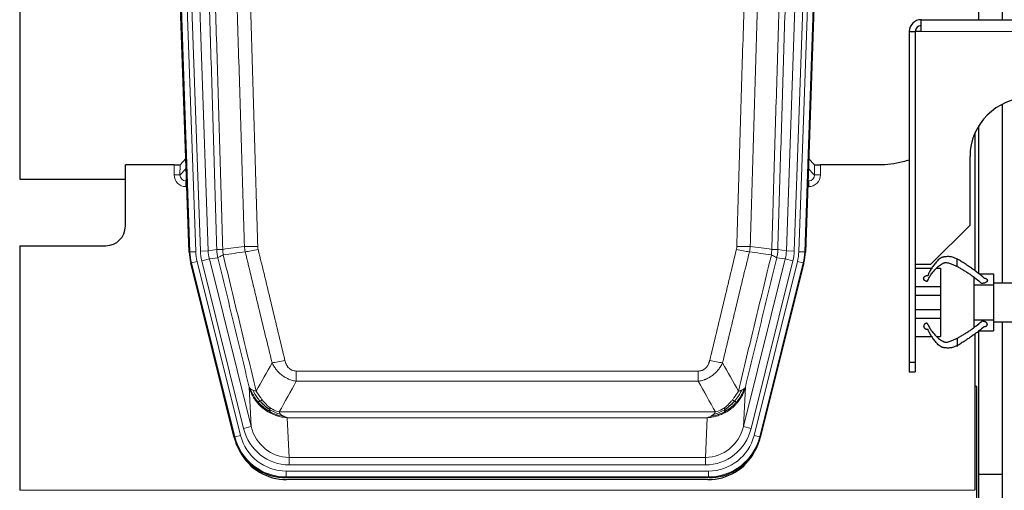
# Model space of a CAD drawing. Header units: inches. Extents: x 0 to 20790, y -12 to 14700.
# Tile 32 of 133: x 6184 to 6687, y 3637 to 3877. Entities that reach past the tile are written whole.
import ezdxf

# ---------------------------------------------------------------- set-up
doc = ezdxf.new("R2010")
doc.units = ezdxf.units.IN
doc.layers.add('1', color=7, linetype='Continuous', true_color=0xffffff)

msp = doc.modelspace()

# ---------------------------------------------------------------- linework, layer by layer
at = {"layer": '1', "color": 2, "linetype": 'Continuous', "lineweight": 25}
for p, q in [((6183.583, 4219.496), (6183.583, 3795.986)), ((6270.179, 3758.721), (6257.061, 4134.366)), ((6598.105, 4134.366), (6584.987, 3758.721)), ((6673.625, 3877.479), (6673.625, 4044.986)), ((6685.625, 3877.479), (6685.625, 4044.986)), ((6644.083, 3871.486), (6644.083, 3877.486)), ((6644.083, 3877.486), (6844.083, 3877.486)), ((6638.083, 3871.486), (6638.083, 3702.486)), ((6644.083, 3871.486), (6641.085, 3871.486)), ((6641.085, 3871.486), (6641.085, 3752.486)), ((6685.625, 3742.986), (6685.625, 3834.298)), ((6673.625, 3747.529), (6673.625, 3823.361)), ((6671.48, 3819.236), (6671.583, 3819.236)), ((6671.583, 3819.244), (6671.583, 3819.478)), ((6671.583, 3819.236), (6671.583, 3749.11)), ((6262.486, 3803.221), (6237.583, 3803.221)), ((6237.583, 3771.986), (6237.583, 3803.221)), ((6268.512, 3806.458), (6265.485, 3803.323)), ((6589.682, 3803.323), (6586.654, 3806.458)), ((6622.583, 3803.221), (6592.68, 3803.221)), ((6669.083, 3772.486), (6669.083, 3807.486)), ((6183.583, 3795.986), (6237.583, 3795.986)), ((6649.083, 3752.486), (6669.083, 3772.486)), ((6183.583, 3761.986), (6227.583, 3761.986)), ((6183.583, 3761.986), (6183.583, 3636.956)), ((6293.218, 3663.881), (6270.964, 3753.139)), ((6584.203, 3753.139), (6561.949, 3663.881)), ((6641.085, 3752.486), (6649.083, 3752.486)), ((6641.133, 3750.526), (6649.933, 3750.526)), ((6652.011, 3750.526), (6654.083, 3750.526)), ((6654.083, 3750.526), (6654.083, 3741.091)), ((6662.583, 3751.341), (6662.583, 3751.342)), ((6673.604, 3747.526), (6681.083, 3747.526)), ((6681.083, 3747.526), (6681.083, 3742.986)), ((6671.083, 3745.771), (6671.083, 3742.026)), ((6681.083, 3742.986), (6695.583, 3742.986)), ((6681.083, 3742.986), (6681.083, 3742.026)), ((6641.133, 3741.091), (6654.083, 3741.091)), ((6654.083, 3741.091), (6654.083, 3736.677)), ((6671.083, 3742.026), (6681.083, 3742.026)), ((6671.083, 3742.026), (6671.083, 3724.026)), ((6681.083, 3742.026), (6681.083, 3724.026)), ((6641.133, 3736.677), (6654.083, 3736.677)), ((6654.083, 3736.677), (6654.083, 3729.375)), ((6641.133, 3729.375), (6654.083, 3729.375)), ((6654.083, 3729.375), (6654.083, 3724.961)), ((6641.133, 3724.961), (6654.083, 3724.961)), ((6654.083, 3724.961), (6654.083, 3715.526)), ((6671.083, 3724.026), (6681.083, 3724.026)), ((6671.083, 3724.026), (6671.083, 3720.28)), ((6681.083, 3724.026), (6681.083, 3722.986)), ((6681.083, 3722.986), (6695.583, 3722.986)), ((6681.083, 3722.986), (6681.083, 3718.526)), ((6685.625, 3644.986), (6685.625, 3722.986)), ((6673.604, 3718.526), (6681.083, 3718.526)), ((6673.625, 3644.986), (6673.625, 3718.529)), ((6641.133, 3715.526), (6649.933, 3715.526)), ((6652.028, 3715.526), (6654.083, 3715.526)), ((6671.583, 3716.94), (6671.583, 3636.956)), ((6638.083, 3702.486), (6638.083, 3697.486)), ((6638.083, 3702.486), (6641.133, 3702.486)), ((6641.133, 3702.486), (6641.133, 3697.486)), ((6638.083, 3697.486), (6641.133, 3697.486)), ((6672.583, 3689.986), (6671.543, 3689.986)), ((6672.583, 3369.986), (6672.583, 3689.986)), ((6535.787, 3643.441), (6319.38, 3643.441)), ((6535.195, 3642.399), (6319.972, 3642.399)), ((6685.625, 3644.986), (6673.625, 3644.986)), ((6673.625, 3401.956), (6673.625, 3644.986)), ((6685.625, 3401.956), (6685.625, 3644.986))]:
    msp.add_line(p, q, dxfattribs=at)
at = {"layer": '1', "color": 110, "linetype": 'Continuous', "lineweight": 13}
for p, q in [((6270.553, 3758.773), (6257.442, 4134.216)), ((6260.436, 4134.321), (6273.547, 3758.878)), ((6262.828, 4133.379), (6275.894, 3759.208)), ((6266.82, 4133.518), (6279.886, 3759.347)), ((6575.281, 3759.347), (6588.347, 4133.518)), ((6592.339, 4133.379), (6579.273, 3759.208)), ((6581.62, 3758.878), (6594.731, 4134.321)), ((6597.725, 4134.216), (6584.614, 3758.773)), ((6844.083, 3871.486), (6644.083, 3871.486)), ((6262.476, 3798.174), (6262.486, 3803.221)), ((6265.485, 3803.323), (6265.474, 3798.092)), ((6589.693, 3798.092), (6589.682, 3803.323)), ((6592.68, 3803.221), (6592.691, 3798.174)), ((6265.474, 3798.092), (6268.688, 3801.42)), ((6586.479, 3801.42), (6589.693, 3798.092)), ((6268.894, 3795.527), (6268.467, 3795.084)), ((6268.467, 3795.084), (6268.909, 3795.084)), ((6268.467, 3795.084), (6268.467, 3792.165)), ((6586.257, 3795.084), (6586.7, 3795.084)), ((6586.7, 3795.084), (6586.273, 3795.527)), ((6586.7, 3795.084), (6586.7, 3792.165)), ((6268.467, 3792.165), (6269.011, 3792.165)), ((6586.7, 3792.165), (6586.155, 3792.165)), ((6270.179, 3758.721), (6270.553, 3758.773)), ((6273.547, 3758.878), (6270.553, 3758.773)), ((6275.894, 3759.208), (6279.886, 3759.347)), ((6279.886, 3759.347), (6284.263, 3759.962)), ((6570.904, 3759.962), (6575.281, 3759.347)), ((6575.281, 3759.347), (6579.273, 3759.208)), ((6584.614, 3758.773), (6581.62, 3758.878)), ((6584.614, 3758.773), (6584.987, 3758.721)), ((6271.337, 3753.191), (6270.964, 3753.139)), ((6274.244, 3753.916), (6271.337, 3753.191)), ((6293.511, 3664.256), (6271.337, 3753.191)), ((6274.244, 3753.916), (6296.418, 3664.981)), ((6276.591, 3754.246), (6280.467, 3755.212)), ((6297.943, 3668.608), (6276.591, 3754.246)), ((6284.819, 3755.824), (6280.467, 3755.212)), ((6280.467, 3755.212), (6301.819, 3669.574)), ((6553.348, 3669.574), (6574.699, 3755.212)), ((6557.223, 3668.608), (6578.575, 3754.246)), ((6558.749, 3664.981), (6580.923, 3753.916)), ((6583.829, 3753.191), (6561.656, 3664.256)), ((6574.699, 3755.212), (6570.348, 3755.824)), ((6574.699, 3755.212), (6578.575, 3754.246)), ((6583.829, 3753.191), (6580.923, 3753.916)), ((6584.203, 3753.139), (6583.829, 3753.191)), ((6324.912, 3697.929), (6530.255, 3697.929)), ((6324.912, 3692.688), (6324.912, 3697.929)), ((6530.255, 3692.688), (6530.255, 3697.929)), ((6530.255, 3692.688), (6324.912, 3692.688)), ((6301.819, 3669.574), (6300.861, 3689.63)), ((6554.305, 3689.63), (6553.348, 3669.574)), ((6316.181, 3677.069), (6538.986, 3677.069)), ((6320.293, 3674.039), (6321.262, 3653.76)), ((6534.873, 3674.039), (6320.293, 3674.039)), ((6533.905, 3653.76), (6534.873, 3674.039)), ((6297.943, 3668.608), (6301.819, 3669.574)), ((6557.223, 3668.608), (6553.348, 3669.574)), ((6293.218, 3663.881), (6293.511, 3664.256)), ((6296.418, 3664.981), (6293.511, 3664.256)), ((6561.656, 3664.256), (6558.749, 3664.981)), ((6561.656, 3664.256), (6561.949, 3663.881)), ((6321.262, 3649.896), (6321.262, 3653.76)), ((6321.262, 3653.76), (6533.905, 3653.76)), ((6533.905, 3649.896), (6533.905, 3653.76)), ((6533.905, 3649.896), (6321.262, 3649.896)), ((6319.673, 3643.816), (6319.38, 3643.441)), ((6319.673, 3643.816), (6319.673, 3646.812)), ((6319.673, 3646.812), (6535.493, 3646.812)), ((6535.493, 3643.816), (6319.673, 3643.816)), ((6535.493, 3643.816), (6535.493, 3646.812)), ((6535.787, 3643.441), (6535.493, 3643.816)), ((6183.583, 3636.956), (6671.583, 3636.956))]:
    msp.add_line(p, q, dxfattribs=at)
at = {"layer": '1', "color": 2, "linetype": 'Continuous', "lineweight": 25}
for centre, radius, start, end in [((6644.083, 3871.486), 6, 90, 180), ((6644.133, 3871.486), 3, 90, 180), ((6699.083, 3807.486), 30, 90, 180), ((6227.583, 3771.986), 10, 270, 0)]:
    msp.add_arc(centre, radius, start, end, dxfattribs=at)
for centre, major_axis, ratio, start_param, end_param in [((6262.486, 3803.326), (-3, 0), 0.0349646, 1.5706703, 3.1078402), ((6592.68, 3803.326), (3, 0), 0.0349646, 3.1753451, 4.712515), ((6297.199, 3759.672, 0), (26.774, 3.763), 0.9986144, 3.0370169, 3.2461684), ((6557.967, 3759.672, 0), (-26.774, 3.763), 0.9986144, 3.0370169, 3.2461684), ((6319.438, 3670.478, 0), (16.66, 21.323), 0.9977958, 2.4794378, 2.7643876), ((6535.729, 3670.478, 0), (-16.66, 21.323), 0.9977958, 3.5187977, 3.8037475), ((6319.997, 3669.415), (16.639, 21.297), 0.9990195, 2.7203481, 3.8043419), ((6319.438, 3670.478, 0), (16.66, 21.323), 0.9977958, 2.7643876, 3.8037475), ((6535.169, 3669.415), (-16.639, 21.297), 0.9990195, 2.4788434, 3.5628372), ((6535.729, 3670.478, 0), (-16.66, 21.323), 0.9977958, 2.4794378, 3.5187977)]:
    msp.add_ellipse(centre, major_axis=major_axis, ratio=ratio, start_param=start_param, end_param=end_param, dxfattribs=at)
at = {"layer": '1', "color": 110, "linetype": 'Continuous', "lineweight": 13}
for centre, major_axis, ratio, start_param, end_param in [((6268.479, 3798.174), (-3.237, -5.067), 0.9977321, 5.2798208, 6.8506171), ((6262.476, 3798.095), (-3, 0.006), 0.0261769, 3.175273, 4.7124429), ((6268.479, 3798.095), (-1.726, -2.474), 0.9943829, 5.3201387, 6.890935), ((6586.687, 3798.174), (3.237, -5.067), 0.9977321, 5.7157535, 7.2865499), ((6586.687, 3798.095), (1.726, -2.474), 0.9943829, 5.6754356, 7.2462319), ((6592.691, 3798.095), (-3, -0.006), 0.0261769, 4.7123351, 6.249505), ((6297.565, 3759.723), (-26.766, -3.762), 0.9989218, 6.1786096, 6.387761), ((6297.565, 3759.723, 0), (23.799, 3.345), 0.9986144, 3.0370169, 3.2461684), ((6299.912, 3760.053, 0), (-23.799, -3.345), 0.9986144, 6.1786096, 6.387761), ((6299.912, 3760.053), (-19.844, -2.789), 0.9980617, 6.1786096, 6.387761), ((6305.216, 3762.667), (-9.996, -0.288), 0.1133347, 0.8101184, 1.5675278), ((6305.404, 3761.261), (-9.719, -2.353), 0.1107863, 0.7983441, 1.5439815), ((6549.763, 3761.261), (-9.719, 2.353), 0.1107863, 1.5976112, 2.3432486), ((6549.95, 3762.667), (-9.996, 0.288), 0.1133347, 1.5740649, 2.3314742), ((6555.255, 3760.053), (19.844, -2.789), 0.9980617, 6.1786096, 6.387761), ((6555.255, 3760.053, 0), (23.799, -3.345), 0.9986144, 6.1786096, 6.387761), ((6557.602, 3759.723, 0), (-23.799, 3.345), 0.9986144, 3.0370169, 3.2461684), ((6557.602, 3759.723), (26.766, -3.762), 0.9989218, 6.1786096, 6.387761), ((6319.065, 3704.686), (-9.722, -2.342), 0.1329353, 0.7958322, 1.5387903), ((6536.102, 3704.686), (9.722, -2.342), 0.1329353, 4.744395, 5.4873531), ((6321.182, 3674.743, 0), (1.185, -24.82), 0.9658521, 4.9157844, 6.2370968), ((6321.182, 3674.743), (1.001, -20.961), 0.9530564, 4.9157844, 6.2370968), ((6533.984, 3674.743), (-1.001, -20.961), 0.9530564, 0.0460885, 1.3674009), ((6533.984, 3674.743, 0), (-1.185, -24.82), 0.9658521, 0.0460885, 1.3674009), ((6319.725, 3670.845), (-16.651, -21.313), 0.9982842, 5.6210305, 6.9453401), ((6319.725, 3670.845, 0), (14.809, 18.954), 0.9977958, 2.4794378, 3.8037475), ((6535.442, 3670.845, 0), (-14.809, 18.954), 0.9977958, 2.4794378, 3.8037475), ((6535.442, 3670.845), (16.651, -21.313), 0.9982842, 5.6210305, 6.9453401)]:
    msp.add_ellipse(centre, major_axis=major_axis, ratio=ratio, start_param=start_param, end_param=end_param, dxfattribs=at)
for points, knots in [([(6284.263, 3759.962), (6283.818, 3775.372), (6282.912, 3806.218), (6281.505, 3852.559), (6280.535, 3883.503), (6279.98, 3900.922), (6279.919, 3902.858), (6279.795, 3906.73), (6279.609, 3912.537), (6279.172, 3926.091), (6278.794, 3937.712), (6278.476, 3947.398), (6278.412, 3949.336), (6278.284, 3953.211), (6278.092, 3959.023), (6277.642, 3972.585), (6277.252, 3984.209), (6276.466, 4007.458), (6275.402, 4038.456), (6273.762, 4084.954), (6272.637, 4115.952), (6272.067, 4131.451)], [0, 0, 0, 0, 0.125, 0.25, 0.375, 0.375, 0.390625, 0.390625, 0.40625, 0.4375, 0.5, 0.5, 0.515625, 0.515625, 0.53125, 0.5625, 0.625, 0.625, 0.75, 0.875, 1, 1, 1, 1]), ([(6275.123, 4132.927), (6275.694, 4117.372), (6276.822, 4086.262), (6278.467, 4039.597), (6279.533, 4008.487), (6280.322, 3985.154), (6280.713, 3973.488), (6281.165, 3959.877), (6281.357, 3954.044), (6281.485, 3950.155), (6281.549, 3948.211), (6281.868, 3938.489), (6282.247, 3926.826), (6282.685, 3913.223), (6282.872, 3907.395), (6282.996, 3903.509), (6283.058, 3901.566), (6283.614, 3884.083), (6284.587, 3853.027), (6285.998, 3806.517), (6286.906, 3775.559), (6287.352, 3760.093)], [0, 0, 0, 0, 0.125, 0.25, 0.375, 0.375, 0.4375, 0.46875, 0.484375, 0.484375, 0.5, 0.5, 0.5625, 0.59375, 0.609375, 0.609375, 0.625, 0.625, 0.75, 0.875, 1, 1, 1, 1]), ([(6567.815, 3760.093), (6567.87, 3762.026), (6567.926, 3763.96), (6568.038, 3767.827), (6568.207, 3773.629), (6568.602, 3787.169), (6568.946, 3798.782), (6569.639, 3822.015), (6570.579, 3853.014), (6572.038, 3899.579), (6573.042, 3930.665), (6573.616, 3948.163), (6573.68, 3950.107), (6573.808, 3953.996), (6574, 3959.83), (6574.452, 3973.443), (6574.843, 3985.114), (6575.172, 3994.84), (6575.238, 3996.786), (6575.37, 4000.676), (6575.568, 4006.512), (6576.033, 4020.129), (6576.436, 4031.8), (6577.248, 4055.141), (6578.345, 4086.259), (6579.472, 4117.372), (6580.044, 4132.927)], [0, 0, 0, 0, 0.015625, 0.015625, 0.03125, 0.0625, 0.125, 0.125, 0.25, 0.375, 0.5, 0.5, 0.515625, 0.515625, 0.53125, 0.5625, 0.625, 0.625, 0.640625, 0.640625, 0.65625, 0.6875, 0.75, 0.75, 0.875, 1, 1, 1, 1]), ([(6583.099, 4131.451), (6582.529, 4115.952), (6581.405, 4084.95), (6580.311, 4053.944), (6579.501, 4030.686), (6579.1, 4019.057), (6578.636, 4005.489), (6578.438, 3999.674), (6578.307, 3995.797), (6578.241, 3993.859), (6577.913, 3984.167), (6577.523, 3972.538), (6577.073, 3958.974), (6576.881, 3953.162), (6576.753, 3949.287), (6576.689, 3947.349), (6576.117, 3929.914), (6575.115, 3898.941), (6573.661, 3852.545), (6572.255, 3806.216), (6571.349, 3775.373), (6570.904, 3759.962)], [0, 0, 0, 0, 0.125, 0.25, 0.25, 0.3125, 0.34375, 0.359375, 0.359375, 0.375, 0.375, 0.4375, 0.46875, 0.484375, 0.484375, 0.5, 0.5, 0.625, 0.75, 0.875, 1, 1, 1, 1]), ([(6298.349, 3761.647), (6297.91, 3776.866), (6297.019, 3807.328), (6296.097, 3837.838), (6295.394, 3860.738), (6295.158, 3868.374), (6294.681, 3883.653), (6294.441, 3891.295), (6293.715, 3914.231), (6293.223, 3929.528), (6292.599, 3948.658), (6292.473, 3952.484), (6292.222, 3960.136), (6291.843, 3971.614), (6291.46, 3983.092), (6290.688, 4006.048), (6289.645, 4036.657), (6288.035, 4082.572), (6286.933, 4113.182), (6286.375, 4128.488)], [0, 0, 0, 0, 0.125, 0.25, 0.25, 0.3125, 0.3125, 0.375, 0.375, 0.5, 0.5, 0.53125, 0.53125, 0.5625, 0.625, 0.625, 0.75, 0.875, 1, 1, 1, 1]), ([(6293.258, 4128.831), (6293.815, 4113.506), (6294.916, 4082.858), (6296.524, 4036.886), (6297.566, 4006.239), (6298.337, 3983.254), (6298.719, 3971.761), (6299.097, 3960.269), (6299.349, 3952.608), (6299.474, 3948.777), (6300.097, 3929.623), (6300.589, 3914.307), (6301.314, 3891.343), (6301.554, 3883.691), (6302.03, 3868.393), (6302.266, 3860.747), (6302.968, 3837.819), (6303.888, 3807.271), (6304.779, 3776.771), (6305.216, 3761.533)], [0, 0, 0, 0, 0.125, 0.25, 0.375, 0.375, 0.4375, 0.46875, 0.46875, 0.5, 0.5, 0.625, 0.625, 0.6875, 0.6875, 0.75, 0.75, 0.875, 1, 1, 1, 1]), ([(6549.95, 3761.533), (6550.388, 3776.771), (6551.278, 3807.271), (6552.199, 3837.819), (6552.901, 3860.747), (6553.137, 3868.393), (6553.613, 3883.691), (6553.853, 3891.343), (6554.578, 3914.307), (6555.069, 3929.623), (6555.693, 3948.777), (6555.818, 3952.608), (6556.069, 3960.269), (6556.448, 3971.761), (6556.83, 3983.254), (6557.601, 4006.239), (6558.643, 4036.886), (6560.251, 4082.858), (6561.351, 4113.506), (6561.909, 4128.831)], [0, 0, 0, 0, 0.125, 0.25, 0.25, 0.3125, 0.3125, 0.375, 0.375, 0.5, 0.5, 0.53125, 0.53125, 0.5625, 0.625, 0.625, 0.75, 0.875, 1, 1, 1, 1]), ([(6568.792, 4128.488), (6568.234, 4113.182), (6567.132, 4082.572), (6565.522, 4036.657), (6564.478, 4006.048), (6563.707, 3983.092), (6563.324, 3971.614), (6562.945, 3960.136), (6562.693, 3952.484), (6562.568, 3948.658), (6561.943, 3929.528), (6561.452, 3914.231), (6560.725, 3891.295), (6560.485, 3883.653), (6560.009, 3868.374), (6559.772, 3860.738), (6559.069, 3837.838), (6558.148, 3807.328), (6557.256, 3776.866), (6556.818, 3761.647)], [0, 0, 0, 0, 0.125, 0.25, 0.375, 0.375, 0.4375, 0.46875, 0.46875, 0.5, 0.5, 0.625, 0.625, 0.6875, 0.6875, 0.75, 0.75, 0.875, 1, 1, 1, 1]), ([(6284.263, 3759.962), (6284.288, 3759.96), (6284.338, 3759.957), (6284.527, 3759.955), (6284.796, 3759.956), (6285.272, 3759.963), (6286.055, 3759.992), (6286.92, 3760.059), (6287.352, 3760.093)], [0, 0, 0, 0, 0.1250992, 0.25018, 0.3752424, 0.5002868, 0.7501372, 1, 1, 1, 1]), ([(6284.819, 3755.824), (6284.75, 3756.129), (6284.596, 3756.806), (6284.402, 3758.007), (6284.296, 3759.086), (6284.269, 3759.783), (6284.263, 3759.962)], [0, 0, 0, 0, 0.2247758, 0.4999124, 0.8717677, 1, 1, 1, 1]), ([(6287.564, 3757.258), (6287.489, 3757.724), (6287.446, 3758.194), (6287.388, 3759.139), (6287.373, 3759.615), (6287.352, 3760.093)], [0, 0, 0, 0, 0.5, 0.5, 1, 1, 1, 1]), ([(6312.485, 3702.125), (6311.35, 3706.846), (6310.213, 3711.568), (6307.938, 3721.016), (6306.799, 3725.742), (6303.38, 3739.923), (6301.096, 3749.382), (6298.807, 3758.848)], [0, 0, 0, 0, 0.25, 0.25, 0.5, 0.5, 1, 1, 1, 1]), ([(6305.404, 3760.122), (6305.348, 3760.354), (6305.304, 3760.587), (6305.242, 3761.058), (6305.223, 3761.294), (6305.216, 3761.533)], [0, 0, 0, 0, 0.5, 0.5, 1, 1, 1, 1]), ([(6305.404, 3760.122), (6307.689, 3750.643), (6309.97, 3741.17), (6313.386, 3726.97), (6314.523, 3722.237), (6316.796, 3712.776), (6317.931, 3708.047), (6319.065, 3703.32)], [0, 0, 0, 0, 0.5, 0.5, 0.75, 0.75, 1, 1, 1, 1]), ([(6536.102, 3703.32), (6537.236, 3708.047), (6538.371, 3712.776), (6540.643, 3722.237), (6541.781, 3726.97), (6545.196, 3741.17), (6547.477, 3750.643), (6549.763, 3760.122)], [0, 0, 0, 0, 0.25, 0.25, 0.5, 0.5, 1, 1, 1, 1]), ([(6556.359, 3758.848), (6554.071, 3749.382), (6551.787, 3739.923), (6548.367, 3725.742), (6547.229, 3721.016), (6544.953, 3711.568), (6543.817, 3706.846), (6542.682, 3702.125)], [0, 0, 0, 0, 0.5, 0.5, 0.75, 0.75, 1, 1, 1, 1]), ([(6549.95, 3761.533), (6549.943, 3761.294), (6549.924, 3761.058), (6549.862, 3760.587), (6549.819, 3760.354), (6549.763, 3760.122)], [0, 0, 0, 0, 0.5, 0.5, 1, 1, 1, 1]), ([(6567.815, 3760.093), (6567.794, 3759.615), (6567.778, 3759.139), (6567.72, 3758.194), (6567.678, 3757.724), (6567.603, 3757.258)], [0, 0, 0, 0, 0.5, 0.5, 1, 1, 1, 1]), ([(6567.815, 3760.093), (6568.004, 3760.077), (6568.406, 3760.045), (6568.971, 3760.009), (6569.525, 3759.979), (6570.141, 3759.957), (6570.7, 3759.949), (6570.836, 3759.958), (6570.904, 3759.962)], [0, 0, 0, 0, 0.1064395, 0.2252974, 0.3565726, 0.5002636, 0.7501339, 1, 1, 1, 1]), ([(6570.904, 3759.962), (6570.897, 3759.783), (6570.871, 3759.085), (6570.764, 3758.007), (6570.571, 3756.806), (6570.417, 3756.129), (6570.348, 3755.824)], [0, 0, 0, 0, 0.1283244, 0.5000876, 0.7752121, 1, 1, 1, 1]), ([(6284.819, 3755.824), (6284.84, 3755.875), (6284.918, 3755.941), (6285.181, 3756.108), (6285.367, 3756.208), (6285.839, 3756.445), (6286.124, 3756.582), (6286.782, 3756.892), (6287.155, 3757.066), (6287.564, 3757.258)], [0, 0, 0, 0, 0.25, 0.25, 0.5, 0.5, 0.75, 0.75, 1, 1, 1, 1]), ([(6300.861, 3689.63), (6299.531, 3695.137), (6298.198, 3700.647), (6295.531, 3711.672), (6294.195, 3717.186), (6290.184, 3733.735), (6287.505, 3744.776), (6284.819, 3755.824)], [0, 0, 0, 0, 0.25, 0.25, 0.5, 0.5, 1, 1, 1, 1]), ([(6287.564, 3757.258), (6290.386, 3745.634), (6293.202, 3734.018), (6297.415, 3716.606), (6298.818, 3710.805), (6301.621, 3699.207), (6303.02, 3693.41), (6304.418, 3687.616)], [0, 0, 0, 0, 0.5, 0.5, 0.75, 0.75, 1, 1, 1, 1]), ([(6550.749, 3687.616), (6552.147, 3693.41), (6553.546, 3699.207), (6556.348, 3710.805), (6557.751, 3716.606), (6561.965, 3734.018), (6564.78, 3745.634), (6567.603, 3757.258)], [0, 0, 0, 0, 0.25, 0.25, 0.5, 0.5, 1, 1, 1, 1]), ([(6570.348, 3755.824), (6567.662, 3744.776), (6564.982, 3733.735), (6560.971, 3717.186), (6559.636, 3711.672), (6556.968, 3700.647), (6555.636, 3695.137), (6554.305, 3689.63)], [0, 0, 0, 0, 0.5, 0.5, 0.75, 0.75, 1, 1, 1, 1]), ([(6567.603, 3757.258), (6568.011, 3757.066), (6568.384, 3756.892), (6569.042, 3756.582), (6569.328, 3756.445), (6569.799, 3756.208), (6569.985, 3756.108), (6570.249, 3755.941), (6570.326, 3755.875), (6570.348, 3755.824)], [0, 0, 0, 0, 0.25, 0.25, 0.5, 0.5, 0.75, 0.75, 1, 1, 1, 1]), ([(6324.912, 3697.929), (6324.729, 3697.929), (6324.547, 3697.937), (6324.183, 3697.968), (6324.003, 3697.993), (6323.648, 3698.058), (6323.472, 3698.099), (6323.126, 3698.199), (6322.955, 3698.257), (6322.744, 3698.343), (6322.702, 3698.36), (6322.618, 3698.397), (6322.494, 3698.453), (6322.372, 3698.514), (6322.133, 3698.641), (6321.826, 3698.828), (6321.539, 3699.045), (6321.365, 3699.19), (6321.331, 3699.22), (6321.263, 3699.28), (6321.229, 3699.31), (6321.129, 3699.403), (6321.064, 3699.466), (6320.875, 3699.659), (6320.756, 3699.793), (6320.529, 3700.071), (6320.422, 3700.214), (6320.219, 3700.509), (6320.123, 3700.661), (6320.01, 3700.856), (6319.988, 3700.895), (6319.944, 3700.974), (6319.923, 3701.014), (6319.859, 3701.134), (6319.818, 3701.214), (6319.699, 3701.456), (6319.626, 3701.62), (6319.489, 3701.951), (6319.425, 3702.118), (6319.249, 3702.625), (6319.149, 3702.969), (6319.065, 3703.32)], [0, 0, 0, 0, 0.0625, 0.0625, 0.125, 0.125, 0.1875, 0.1875, 0.25, 0.25, 0.265625, 0.265625, 0.28125, 0.3125, 0.3125, 0.375, 0.4375, 0.4375, 0.453125, 0.453125, 0.46875, 0.46875, 0.5, 0.5, 0.5625, 0.5625, 0.625, 0.625, 0.6875, 0.6875, 0.703125, 0.703125, 0.71875, 0.71875, 0.75, 0.75, 0.8125, 0.8125, 0.875, 0.875, 1, 1, 1, 1]), ([(6536.102, 3703.32), (6536.08, 3703.232), (6536.058, 3703.145), (6536.012, 3702.97), (6535.988, 3702.883), (6535.913, 3702.624), (6535.858, 3702.454), (6535.74, 3702.116), (6535.677, 3701.949), (6535.54, 3701.619), (6535.467, 3701.456), (6535.31, 3701.135), (6535.226, 3700.976), (6535.09, 3700.743), (6535.044, 3700.666), (6534.947, 3700.513), (6534.898, 3700.437), (6534.744, 3700.213), (6534.636, 3700.068), (6534.408, 3699.79), (6534.288, 3699.656), (6534.099, 3699.463), (6534.001, 3699.368), (6533.901, 3699.277), (6533.832, 3699.217), (6533.798, 3699.187), (6533.623, 3699.041), (6533.479, 3698.932), (6533.032, 3698.63), (6532.715, 3698.461), (6532.295, 3698.291), (6532.21, 3698.259), (6532.037, 3698.2), (6531.95, 3698.172), (6531.688, 3698.097), (6531.512, 3698.056), (6531.158, 3697.992), (6530.979, 3697.968), (6530.619, 3697.937), (6530.437, 3697.929), (6530.255, 3697.929)], [0, 0, 0, 0, 0.03125, 0.03125, 0.0625, 0.0625, 0.125, 0.125, 0.1875, 0.1875, 0.25, 0.25, 0.3125, 0.3125, 0.34375, 0.34375, 0.375, 0.375, 0.4375, 0.4375, 0.5, 0.5, 0.53125, 0.546875, 0.546875, 0.5625, 0.5625, 0.625, 0.625, 0.75, 0.75, 0.78125, 0.78125, 0.8125, 0.8125, 0.875, 0.875, 0.9375, 0.9375, 1, 1, 1, 1]), ([(6324.912, 3692.688), (6324.577, 3692.736), (6324.244, 3692.795), (6323.581, 3692.934), (6323.253, 3693.014), (6322.277, 3693.285), (6321.639, 3693.506), (6320.936, 3693.803), (6320.859, 3693.837), (6320.703, 3693.906), (6320.626, 3693.941), (6320.394, 3694.048), (6320.241, 3694.122), (6319.787, 3694.35), (6319.192, 3694.673), (6318.619, 3695.035), (6318.198, 3695.32), (6317.989, 3695.466), (6317.784, 3695.618), (6317.648, 3695.72), (6317.58, 3695.772), (6316.974, 3696.241), (6316.466, 3696.69), (6315.747, 3697.406), (6315.514, 3697.652), (6315.176, 3698.032), (6315.065, 3698.161), (6314.847, 3698.422), (6314.739, 3698.554), (6314.212, 3699.221), (6313.824, 3699.775), (6313.109, 3700.922), (6312.782, 3701.514), (6312.485, 3702.125)], [0, 0, 0, 0, 0.0625, 0.0625, 0.125, 0.125, 0.25, 0.25, 0.265625, 0.265625, 0.28125, 0.28125, 0.3125, 0.3125, 0.375, 0.4375, 0.4375, 0.46875, 0.484375, 0.484375, 0.5, 0.5, 0.625, 0.625, 0.6875, 0.6875, 0.71875, 0.71875, 0.75, 0.75, 0.875, 0.875, 1, 1, 1, 1]), ([(6542.682, 3702.125), (6542.384, 3701.514), (6542.058, 3700.922), (6541.345, 3699.778), (6540.958, 3699.226), (6540.33, 3698.43), (6540.058, 3698.105), (6539.773, 3697.789), (6539.658, 3697.663), (6539.599, 3697.6), (6539.424, 3697.414), (6539.305, 3697.292), (6538.703, 3696.692), (6538.194, 3696.242), (6537.522, 3695.721), (6537.385, 3695.619), (6537.178, 3695.469), (6537.109, 3695.419), (6536.969, 3695.321), (6536.899, 3695.273), (6536.547, 3695.035), (6536.26, 3694.854), (6535.384, 3694.34), (6534.779, 3694.036), (6534.075, 3693.738), (6533.997, 3693.706), (6533.839, 3693.642), (6533.76, 3693.611), (6533.522, 3693.519), (6533.363, 3693.461), (6532.883, 3693.294), (6532.56, 3693.193), (6531.585, 3692.923), (6530.925, 3692.785), (6530.255, 3692.688)], [0, 0, 0, 0, 0.125, 0.125, 0.25, 0.25, 0.3125, 0.328125, 0.328125, 0.34375, 0.34375, 0.375, 0.375, 0.5, 0.5, 0.53125, 0.53125, 0.546875, 0.546875, 0.5625, 0.5625, 0.625, 0.625, 0.75, 0.75, 0.765625, 0.765625, 0.78125, 0.78125, 0.8125, 0.8125, 0.875, 0.875, 1, 1, 1, 1]), ([(6304.893, 3681.803), (6304.646, 3682.11), (6304.089, 3682.801), (6303.255, 3684.024), (6302.371, 3685.565), (6301.504, 3687.453), (6301.085, 3688.872), (6300.861, 3689.63)], [0, 0, 0, 0, 0.132495, 0.2987501, 0.4987593, 0.7325133, 1, 1, 1, 1]), ([(6305.383, 3682.033), (6304.948, 3682.543), (6304.538, 3683.073), (6303.009, 3685.255), (6302.113, 3687.034), (6301.5, 3688.847)], [0, 0, 0, 0, 0.25, 0.25, 1, 1, 1, 1]), ([(6306.369, 3682.56), (6305.997, 3682.992), (6305.641, 3683.436), (6304.28, 3685.255), (6303.409, 3686.709), (6302.711, 3688.175)], [0, 0, 0, 0, 0.25, 0.25, 1, 1, 1, 1]), ([(6307.593, 3683.009), (6307.294, 3683.379), (6307.004, 3683.757), (6305.877, 3685.287), (6305.111, 3686.475), (6304.418, 3687.616)], [0, 0, 0, 0, 0.25, 0.25, 1, 1, 1, 1]), ([(6550.749, 3687.616), (6550.056, 3686.475), (6549.289, 3685.287), (6548.163, 3683.757), (6547.872, 3683.379), (6547.573, 3683.009)], [0, 0, 0, 0, 0.75, 0.75, 1, 1, 1, 1]), ([(6552.456, 3688.175), (6551.757, 3686.709), (6550.886, 3685.255), (6549.526, 3683.436), (6549.169, 3682.992), (6548.798, 3682.56)], [0, 0, 0, 0, 0.75, 0.75, 1, 1, 1, 1]), ([(6553.666, 3688.847), (6553.054, 3687.034), (6552.158, 3685.255), (6550.628, 3683.073), (6550.218, 3682.543), (6549.783, 3682.033)], [0, 0, 0, 0, 0.75, 0.75, 1, 1, 1, 1]), ([(6554.305, 3689.63), (6554.184, 3689.196), (6553.95, 3688.357), (6553.509, 3687.174), (6553.039, 3686.103), (6552.549, 3685.142), (6552.057, 3684.286), (6551.575, 3683.532), (6551.114, 3682.874), (6550.685, 3682.306), (6550.404, 3681.963), (6550.274, 3681.803)], [0, 0, 0, 0, 0.1527923, 0.2951653, 0.4271184, 0.5486511, 0.6597631, 0.7604539, 0.8507236, 0.9305721, 1, 1, 1, 1]), ([(6552.456, 3688.175), (6552.333, 3688.124), (6552.205, 3688.074), (6551.872, 3687.951), (6551.662, 3687.881), (6551.22, 3687.744), (6550.989, 3687.679), (6550.749, 3687.616)], [0, 0, 0, 0, 0.25, 0.25, 0.625, 0.625, 1, 1, 1, 1]), ([(6553.666, 3688.847), (6553.627, 3688.816), (6553.587, 3688.786), (6553.419, 3688.667), (6553.28, 3688.581), (6552.977, 3688.413), (6552.812, 3688.331), (6552.577, 3688.226), (6552.517, 3688.2), (6552.456, 3688.175)], [0, 0, 0, 0, 0.125, 0.125, 0.5, 0.5, 0.875, 0.875, 1, 1, 1, 1]), ([(6554.305, 3689.63), (6554.221, 3689.421), (6554.079, 3689.221), (6553.816, 3688.969), (6553.744, 3688.907), (6553.666, 3688.847)], [0, 0, 0, 0, 0.75, 0.75, 1, 1, 1, 1]), ([(6305.383, 3682.033), (6305.414, 3682.05), (6305.446, 3682.068), (6305.581, 3682.143), (6305.694, 3682.206), (6305.943, 3682.342), (6306.079, 3682.414), (6306.271, 3682.512), (6306.32, 3682.536), (6306.369, 3682.56)], [0, 0, 0, 0, 0.125, 0.125, 0.5, 0.5, 0.875, 0.875, 1, 1, 1, 1]), ([(6306.369, 3682.56), (6306.468, 3682.608), (6306.569, 3682.656), (6306.826, 3682.77), (6306.983, 3682.834), (6307.294, 3682.941), (6307.447, 3682.983), (6307.593, 3683.009)], [0, 0, 0, 0, 0.25, 0.25, 0.625, 0.625, 1, 1, 1, 1]), ([(6311.563, 3679.13), (6311.382, 3679.261), (6311.204, 3679.396), (6310.497, 3679.955), (6309.982, 3680.415), (6308.988, 3681.396), (6308.509, 3681.917), (6307.894, 3682.641), (6307.743, 3682.824), (6307.593, 3683.009)], [0, 0, 0, 0, 0.125, 0.125, 0.5, 0.5, 0.875, 0.875, 1, 1, 1, 1]), ([(6547.573, 3683.009), (6547.424, 3682.824), (6547.272, 3682.641), (6546.658, 3681.917), (6546.179, 3681.396), (6545.184, 3680.415), (6544.67, 3679.955), (6543.963, 3679.396), (6543.784, 3679.261), (6543.604, 3679.13)], [0, 0, 0, 0, 0.125, 0.125, 0.5, 0.5, 0.875, 0.875, 1, 1, 1, 1]), ([(6548.798, 3682.56), (6548.699, 3682.608), (6548.598, 3682.656), (6548.341, 3682.77), (6548.183, 3682.834), (6547.873, 3682.941), (6547.719, 3682.983), (6547.573, 3683.009)], [0, 0, 0, 0, 0.25, 0.25, 0.625, 0.625, 1, 1, 1, 1]), ([(6549.783, 3682.033), (6549.753, 3682.05), (6549.72, 3682.068), (6549.586, 3682.143), (6549.473, 3682.206), (6549.223, 3682.342), (6549.087, 3682.414), (6548.896, 3682.512), (6548.847, 3682.536), (6548.798, 3682.56)], [0, 0, 0, 0, 0.125, 0.125, 0.5, 0.5, 0.875, 0.875, 1, 1, 1, 1]), ([(6304.893, 3681.803), (6304.929, 3681.809), (6304.971, 3681.824), (6305.077, 3681.869), (6305.139, 3681.901), (6305.265, 3681.968), (6305.321, 3681.999), (6305.383, 3682.033)], [0, 0, 0, 0, 0.375, 0.375, 0.75, 0.75, 1, 1, 1, 1]), ([(6311.896, 3676.32), (6311.499, 3676.525), (6310.686, 3676.943), (6309.493, 3677.681), (6308.296, 3678.526), (6307.117, 3679.493), (6305.961, 3680.58), (6305.253, 3681.39), (6304.893, 3681.803)], [0, 0, 0, 0, 0.1495041, 0.3058451, 0.4690463, 0.6391276, 0.8161069, 1, 1, 1, 1]), ([(6311.412, 3678.149), (6311.411, 3678.247), (6311.412, 3678.344), (6311.426, 3678.578), (6311.442, 3678.712), (6311.49, 3678.948), (6311.522, 3679.051), (6311.563, 3679.13)], [0, 0, 0, 0, 0.25, 0.25, 0.625, 0.625, 1, 1, 1, 1]), ([(6311.581, 3677.033), (6311.569, 3677.073), (6311.557, 3677.114), (6311.513, 3677.283), (6311.484, 3677.419), (6311.44, 3677.704), (6311.425, 3677.853), (6311.415, 3678.05), (6311.413, 3678.1), (6311.412, 3678.149)], [0, 0, 0, 0, 0.125, 0.125, 0.5, 0.5, 0.875, 0.875, 1, 1, 1, 1]), ([(6317.051, 3675.731), (6315.641, 3676.051), (6314.204, 3676.592), (6312.334, 3677.585), (6311.87, 3677.856), (6311.412, 3678.149)], [0, 0, 0, 0, 0.75, 0.75, 1, 1, 1, 1]), ([(6316.181, 3677.069), (6314.96, 3677.282), (6313.784, 3677.747), (6312.29, 3678.628), (6311.923, 3678.869), (6311.563, 3679.13)], [0, 0, 0, 0, 0.75, 0.75, 1, 1, 1, 1]), ([(6543.754, 3678.149), (6543.297, 3677.856), (6542.833, 3677.585), (6540.962, 3676.592), (6539.526, 3676.051), (6538.115, 3675.731)], [0, 0, 0, 0, 0.25, 0.25, 1, 1, 1, 1]), ([(6543.604, 3679.13), (6543.244, 3678.869), (6542.876, 3678.628), (6541.382, 3677.747), (6540.206, 3677.282), (6538.986, 3677.069)], [0, 0, 0, 0, 0.25, 0.25, 1, 1, 1, 1]), ([(6550.274, 3681.803), (6549.965, 3681.447), (6549.358, 3680.748), (6548.375, 3679.792), (6547.372, 3678.926), (6546.352, 3678.15), (6545.325, 3677.46), (6544.303, 3676.848), (6543.61, 3676.494), (6543.271, 3676.32)], [0, 0, 0, 0, 0.1580483, 0.3110147, 0.4589091, 0.6017421, 0.7395257, 0.8722733, 1, 1, 1, 1]), ([(6543.585, 3677.033), (6543.598, 3677.073), (6543.609, 3677.114), (6543.654, 3677.283), (6543.683, 3677.419), (6543.727, 3677.704), (6543.742, 3677.853), (6543.752, 3678.05), (6543.753, 3678.1), (6543.754, 3678.149)], [0, 0, 0, 0, 0.125, 0.125, 0.5, 0.5, 0.875, 0.875, 1, 1, 1, 1]), ([(6543.754, 3678.149), (6543.756, 3678.247), (6543.754, 3678.344), (6543.741, 3678.578), (6543.725, 3678.712), (6543.677, 3678.948), (6543.644, 3679.051), (6543.604, 3679.13)], [0, 0, 0, 0, 0.25, 0.25, 0.625, 0.625, 1, 1, 1, 1]), ([(6550.274, 3681.803), (6550.202, 3681.816), (6550.103, 3681.86), (6549.901, 3681.968), (6549.845, 3681.999), (6549.783, 3682.033)], [0, 0, 0, 0, 0.75, 0.75, 1, 1, 1, 1]), ([(6311.896, 3676.32), (6311.862, 3676.379), (6311.823, 3676.448), (6311.741, 3676.61), (6311.699, 3676.702), (6311.631, 3676.877), (6311.605, 3676.953), (6311.581, 3677.033)], [0, 0, 0, 0, 0.375, 0.375, 0.75, 0.75, 1, 1, 1, 1]), ([(6318.723, 3674.73), (6316.95, 3674.953), (6315.121, 3675.436), (6312.747, 3676.441), (6312.159, 3676.723), (6311.581, 3677.033)], [0, 0, 0, 0, 0.75, 0.75, 1, 1, 1, 1]), ([(6320.293, 3674.039), (6319.849, 3674.08), (6318.947, 3674.163), (6317.573, 3674.393), (6316.17, 3674.711), (6314.747, 3675.134), (6313.309, 3675.659), (6312.371, 3676.098), (6311.896, 3676.32)], [0, 0, 0, 0, 0.1561441, 0.3164106, 0.4808681, 0.6495804, 0.8226062, 1, 1, 1, 1]), ([(6317.051, 3675.731), (6316.933, 3675.827), (6316.823, 3675.927), (6316.574, 3676.186), (6316.449, 3676.35), (6316.263, 3676.696), (6316.202, 3676.877), (6316.181, 3677.069)], [0, 0, 0, 0, 0.25, 0.25, 0.625, 0.625, 1, 1, 1, 1]), ([(6318.723, 3674.73), (6318.649, 3674.766), (6318.575, 3674.802), (6318.279, 3674.949), (6318.057, 3675.067), (6317.63, 3675.317), (6317.424, 3675.449), (6317.172, 3675.635), (6317.11, 3675.682), (6317.051, 3675.731)], [0, 0, 0, 0, 0.125, 0.125, 0.5, 0.5, 0.875, 0.875, 1, 1, 1, 1]), ([(6320.293, 3674.039), (6320.141, 3674.105), (6319.965, 3674.179), (6319.582, 3674.343), (6319.375, 3674.432), (6319.017, 3674.592), (6318.87, 3674.66), (6318.723, 3674.73)], [0, 0, 0, 0, 0.375, 0.375, 0.75, 0.75, 1, 1, 1, 1]), ([(6543.271, 3676.32), (6542.863, 3676.128), (6542.057, 3675.748), (6540.825, 3675.277), (6539.601, 3674.883), (6538.388, 3674.566), (6537.194, 3674.322), (6536.023, 3674.142), (6535.254, 3674.073), (6534.873, 3674.039)], [0, 0, 0, 0, 0.1523218, 0.3014284, 0.4473536, 0.5901335, 0.7298066, 0.8664141, 1, 1, 1, 1]), ([(6534.873, 3674.039), (6534.996, 3674.091), (6535.272, 3674.207), (6535.805, 3674.432), (6536.218, 3674.625), (6536.444, 3674.73)], [0, 0, 0, 0, 0.2664231, 0.5992998, 1, 1, 1, 1]), ([(6543.585, 3677.033), (6543.008, 3676.723), (6542.42, 3676.441), (6540.046, 3675.436), (6538.216, 3674.953), (6536.444, 3674.73)], [0, 0, 0, 0, 0.25, 0.25, 1, 1, 1, 1]), ([(6536.444, 3674.73), (6536.654, 3674.835), (6536.947, 3674.98), (6537.393, 3675.229), (6537.747, 3675.448), (6538, 3675.642), (6538.115, 3675.731)], [0, 0, 0, 0, 0.3659786, 0.5111863, 0.7766492, 1, 1, 1, 1]), ([(6538.115, 3675.731), (6538.348, 3675.937), (6538.771, 3676.31), (6538.919, 3676.834), (6538.986, 3677.069)], [0, 0, 0, 0, 0.5515604, 1, 1, 1, 1]), ([(6543.271, 3676.32), (6543.304, 3676.379), (6543.343, 3676.448), (6543.425, 3676.61), (6543.468, 3676.702), (6543.535, 3676.877), (6543.561, 3676.953), (6543.585, 3677.033)], [0, 0, 0, 0, 0.375, 0.375, 0.75, 0.75, 1, 1, 1, 1])]:
    msp.add_open_spline(points, degree=3, knots=knots, dxfattribs=at)
at = {"layer": '1', "color": 2, "linetype": 'Continuous', "lineweight": 25}
for points, degree in [([(6638.083, 3871.486), (6641.085, 3871.486)], 1), ([(6641.133, 3752.486), (6641.133, 3702.486)], 1), ([(6647.224, 3743.64), (6646.83, 3743.681), (6646.119, 3743.993), (6645.615, 3744.473), (6645.373, 3745.071), (6645.445, 3745.677), (6645.83, 3746.233), (6646.449, 3746.611), (6647.245, 3746.774), (6647.643, 3746.732)], 2)]:
    msp.add_open_spline(points, degree=degree, dxfattribs=at)
for points, degree, knots in [([(6638.17, 3805.898), (6637.023, 3805.492), (6635.861, 3805.131), (6630.745, 3803.759), (6626.664, 3803.221), (6622.583, 3803.221)], 3, [0, 0, 0, 0, 0.2296211, 0.2296211, 1, 1, 1, 1]), ([(6647.224, 3743.64), (6647.469, 3744.261), (6648.037, 3745.464), (6649.115, 3747.18), (6650.189, 3748.539), (6651.112, 3749.593), (6651.838, 3750.374), (6652.603, 3751.141), (6653.452, 3751.886), (6654.286, 3752.488), (6654.999, 3752.885), (6655.452, 3753.099), (6655.821, 3753.242), (6656.226, 3753.348), (6656.815, 3753.4), (6657.604, 3753.328), (6658.518, 3753.047), (6659.687, 3752.624), (6661.079, 3752.042), (6662.093, 3751.572), (6662.583, 3751.342)], 3, [0, 0, 0, 0, 0.125, 0.25, 0.375, 0.4375, 0.5, 0.5625, 0.625, 0.6875, 0.71875, 0.734375, 0.75, 0.765625, 0.78125, 0.8125, 0.84375, 0.875, 0.9375, 1, 1, 1, 1]), ([(6662.583, 3755.123), (6662.078, 3755.385), (6661.032, 3755.877), (6659.571, 3756.276), (6658.337, 3756.399), (6657.381, 3756.388), (6656.574, 3756.321), (6655.981, 3756.241), (6655.58, 3756.173), (6655.218, 3756.09), (6654.776, 3755.957), (6654.083, 3755.659), (6653.271, 3755.085), (6652.448, 3754.306), (6651.715, 3753.492), (6651.03, 3752.666), (6650.174, 3751.554), (6649.203, 3750.162), (6648.275, 3748.467), (6647.823, 3747.314), (6647.643, 3746.732)], 3, [0, 0, 0, 0, 0.0625, 0.125, 0.15625, 0.1875, 0.21875, 0.234375, 0.25, 0.265625, 0.28125, 0.3125, 0.375, 0.4375, 0.5, 0.5625, 0.625, 0.75, 0.875, 1, 1, 1, 1]), ([(6662.583, 3751.342), (6662.583, 3751.436), (6662.583, 3751.633), (6662.583, 3751.869), (6662.583, 3752.141), (6662.583, 3752.471), (6662.583, 3752.776), (6662.583, 3753.081), (6662.583, 3753.438), (6662.583, 3753.811), (6662.583, 3754.145), (6662.583, 3754.437), (6662.583, 3754.719), (6662.583, 3755.026), (6662.583, 3755.26), (6662.583, 3755.403), (6662.583, 3755.476), (6662.583, 3755.519), (6662.583, 3755.525), (6662.583, 3755.458), (6662.583, 3755.334), (6662.583, 3755.198), (6662.583, 3755.123)], 5, [0, 0, 0, 0, 0, 0, 0.1360851, 0.25, 0.25, 0.25, 0.2708653, 0.3748173, 0.4789488, 0.5, 0.5, 0.5, 0.5828898, 0.6871801, 0.75, 0.75, 0.75, 0.7916704, 0.8957455, 1, 1, 1, 1, 1, 1]), ([(6676.264, 3745.437), (6675.412, 3746.207), (6674.019, 3747.37), (6671.937, 3748.954), (6670.24, 3750.175), (6668.448, 3751.423), (6666.584, 3752.683), (6664.667, 3753.936), (6663.313, 3754.747), (6662.583, 3755.123)], 3, [0, 0, 0, 0, 0.25, 0.375, 0.5, 0.625, 0.75, 0.875, 1, 1, 1, 1]), ([(6662.583, 3751.342), (6663.156, 3751.009), (6664.286, 3750.36), (6665.925, 3749.381), (6667.525, 3748.389), (6669.09, 3747.367), (6670.619, 3746.295), (6672.62, 3744.792), (6674.021, 3743.579), (6674.906, 3742.737)], 3, [0, 0, 0, 0, 0.125, 0.25, 0.375, 0.5, 0.625, 0.75, 1, 1, 1, 1]), ([(6676.264, 3745.436), (6676.707, 3745.395), (6677.485, 3745.086), (6677.92, 3744.608), (6677.955, 3744.013), (6677.616, 3743.483), (6676.988, 3743.064), (6675.774, 3742.648), (6674.906, 3742.737)], 2, [0, 0, 0, 0.125, 0.25, 0.375, 0.5, 0.625, 0.75, 1, 1, 1]), ([(6647.224, 3722.412), (6647.052, 3722.394), (6646.74, 3722.335), (6646.446, 3722.229), (6646.181, 3722.083), (6645.94, 3721.891), (6645.753, 3721.706), (6645.595, 3721.515), (6645.471, 3721.287), (6645.403, 3721.045), (6645.395, 3720.821), (6645.414, 3720.619), (6645.456, 3720.418), (6645.554, 3720.182), (6645.71, 3719.964), (6645.918, 3719.776), (6646.116, 3719.641), (6646.33, 3719.52), (6646.609, 3719.4), (6646.92, 3719.324), (6647.243, 3719.295), (6647.511, 3719.306), (6647.643, 3719.32)], 5, [0, 0, 0, 0, 0, 0, 0.1360851, 0.25, 0.25, 0.25, 0.2708653, 0.3748173, 0.4789488, 0.5, 0.5, 0.5, 0.5828898, 0.6871801, 0.75, 0.75, 0.75, 0.7916704, 0.8957455, 1, 1, 1, 1, 1, 1]), ([(6647.224, 3722.412), (6647.469, 3721.791), (6648.037, 3720.588), (6649.115, 3718.872), (6650.189, 3717.513), (6651.112, 3716.458), (6651.838, 3715.678), (6652.603, 3714.91), (6653.452, 3714.166), (6654.286, 3713.564), (6654.999, 3713.167), (6655.452, 3712.952), (6655.821, 3712.81), (6656.226, 3712.704), (6656.815, 3712.652), (6657.604, 3712.724), (6658.518, 3713.005), (6659.687, 3713.428), (6661.079, 3714.009), (6662.093, 3714.48), (6662.583, 3714.71)], 3, [0, 0, 0, 0, 0.125, 0.25, 0.375, 0.4375, 0.5, 0.5625, 0.625, 0.6875, 0.71875, 0.734375, 0.75, 0.765625, 0.78125, 0.8125, 0.84375, 0.875, 0.9375, 1, 1, 1, 1]), ([(6662.583, 3714.71), (6663.156, 3715.043), (6664.286, 3715.692), (6665.925, 3716.671), (6667.525, 3717.663), (6669.09, 3718.685), (6670.619, 3719.756), (6672.62, 3721.26), (6674.021, 3722.473), (6674.906, 3723.315)], 3, [0, 0, 0, 0, 0.125, 0.25, 0.375, 0.5, 0.625, 0.75, 1, 1, 1, 1]), ([(6676.264, 3720.615), (6676.407, 3720.628), (6676.693, 3720.671), (6677.025, 3720.759), (6677.323, 3720.89), (6677.559, 3721.058), (6677.718, 3721.215), (6677.822, 3721.35), (6677.88, 3721.458), (6677.917, 3721.572), (6677.94, 3721.726), (6677.94, 3721.9), (6677.92, 3722.017), (6677.881, 3722.131), (6677.815, 3722.26), (6677.697, 3722.435), (6677.61, 3722.535), (6677.508, 3722.629), (6677.394, 3722.716), (6677.191, 3722.852), (6677.06, 3722.928), (6676.921, 3722.997), (6676.774, 3723.059), (6676.48, 3723.163), (6676.133, 3723.263), (6675.793, 3723.323), (6675.443, 3723.348), (6675.094, 3723.334), (6674.906, 3723.315)], 5, [0, 0, 0, 0, 0, 0, 0.1042545, 0.2083296, 0.25, 0.25, 0.25, 0.3128199, 0.375, 0.375, 0.375, 0.4171102, 0.5, 0.5, 0.5, 0.5210512, 0.625, 0.625, 0.625, 0.6251827, 0.7291347, 0.75, 0.75, 0.75, 0.8639149, 1, 1, 1, 1, 1, 1]), ([(6662.583, 3710.929), (6662.078, 3710.666), (6661.032, 3710.175), (6659.571, 3709.775), (6658.337, 3709.653), (6657.381, 3709.664), (6656.574, 3709.731), (6655.981, 3709.811), (6655.58, 3709.879), (6655.218, 3709.961), (6654.776, 3710.095), (6654.083, 3710.392), (6653.271, 3710.966), (6652.448, 3711.746), (6651.715, 3712.559), (6651.03, 3713.386), (6650.174, 3714.498), (6649.203, 3715.889), (6648.275, 3717.585), (6647.823, 3718.738), (6647.643, 3719.32)], 3, [0, 0, 0, 0, 0.0625, 0.125, 0.15625, 0.1875, 0.21875, 0.234375, 0.25, 0.265625, 0.28125, 0.3125, 0.375, 0.4375, 0.5, 0.5625, 0.625, 0.75, 0.875, 1, 1, 1, 1]), ([(6676.264, 3720.615), (6675.412, 3719.844), (6674.019, 3718.682), (6671.937, 3717.098), (6670.24, 3715.877), (6668.448, 3714.629), (6666.584, 3713.369), (6664.667, 3712.116), (6663.313, 3711.305), (6662.583, 3710.929)], 3, [0, 0, 0, 0, 0.25, 0.375, 0.5, 0.625, 0.75, 0.875, 1, 1, 1, 1]), ([(6662.583, 3714.71), (6662.583, 3714.616), (6662.583, 3714.419), (6662.583, 3714.183), (6662.583, 3713.911), (6662.583, 3713.581), (6662.583, 3713.276), (6662.583, 3713.109), (6662.583, 3712.936), (6662.583, 3712.758), (6662.583, 3712.457), (6662.583, 3712.273), (6662.583, 3712.089), (6662.583, 3711.907), (6662.583, 3711.615), (6662.583, 3711.417), (6662.583, 3711.258), (6662.583, 3711.115), (6662.583, 3710.929), (6662.583, 3710.785), (6662.583, 3710.698), (6662.583, 3710.634), (6662.583, 3710.576), (6662.583, 3710.532), (6662.583, 3710.527), (6662.583, 3710.594), (6662.583, 3710.717), (6662.583, 3710.853), (6662.583, 3710.929)], 5, [0, 0, 0, 0, 0, 0, 0.1360851, 0.25, 0.25, 0.25, 0.2708653, 0.3748173, 0.375, 0.375, 0.375, 0.4789488, 0.5, 0.5, 0.5, 0.5828898, 0.625, 0.625, 0.625, 0.6871801, 0.75, 0.75, 0.75, 0.7916704, 0.8957455, 1, 1, 1, 1, 1, 1]), ([(6311.412, 3678.149), (6311.184, 3678.295), (6310.956, 3678.446), (6310.055, 3679.072), (6309.395, 3679.588), (6308.126, 3680.699), (6307.516, 3681.295), (6306.744, 3682.131), (6306.555, 3682.344), (6306.369, 3682.56)], 3, [0, 0, 0, 0, 0.125, 0.125, 0.5, 0.5, 0.875, 0.875, 1, 1, 1, 1]), ([(6548.798, 3682.56), (6548.612, 3682.344), (6548.422, 3682.131), (6547.651, 3681.295), (6547.041, 3680.699), (6545.771, 3679.588), (6545.112, 3679.072), (6544.21, 3678.446), (6543.983, 3678.295), (6543.754, 3678.149)], 3, [0, 0, 0, 0, 0.125, 0.125, 0.5, 0.5, 0.875, 0.875, 1, 1, 1, 1]), ([(6311.581, 3677.033), (6311.292, 3677.188), (6311.006, 3677.35), (6309.872, 3678.028), (6309.049, 3678.6), (6307.484, 3679.86), (6306.742, 3680.547), (6305.824, 3681.527), (6305.601, 3681.778), (6305.383, 3682.033)], 3, [0, 0, 0, 0, 0.125, 0.125, 0.5, 0.5, 0.875, 0.875, 1, 1, 1, 1]), ([(6549.783, 3682.033), (6549.566, 3681.778), (6549.342, 3681.527), (6548.424, 3680.547), (6547.683, 3679.86), (6546.118, 3678.6), (6545.295, 3678.028), (6544.161, 3677.35), (6543.874, 3677.188), (6543.585, 3677.033)], 3, [0, 0, 0, 0, 0.125, 0.125, 0.5, 0.5, 0.875, 0.875, 1, 1, 1, 1])]:
    msp.add_open_spline(points, degree=degree, knots=knots, dxfattribs=at)
at = {"layer": '1', "color": 110, "linetype": 'Continuous', "lineweight": 13}
for points in [[(6287.352, 3760.093), (6291.017, 3760.613), (6294.683, 3761.131), (6298.349, 3761.647)], [(6298.807, 3758.848), (6295.059, 3758.32), (6291.311, 3757.791), (6287.564, 3757.258)], [(6298.807, 3758.848), (6298.695, 3759.307), (6298.506, 3760.234), (6298.389, 3761.174), (6298.349, 3761.647)], [(6556.818, 3761.647), (6556.777, 3761.174), (6556.66, 3760.234), (6556.472, 3759.307), (6556.359, 3758.848)], [(6567.603, 3757.258), (6563.855, 3757.791), (6560.108, 3758.32), (6556.359, 3758.848)], [(6556.818, 3761.647), (6560.484, 3761.131), (6564.15, 3760.613), (6567.815, 3760.093)], [(6304.418, 3687.616), (6307.092, 3692.457), (6309.781, 3697.293), (6312.485, 3702.125)], [(6542.682, 3702.125), (6545.385, 3697.293), (6548.075, 3692.457), (6550.749, 3687.616)], [(6324.912, 3692.688), (6321.984, 3687.487), (6319.074, 3682.281), (6316.181, 3677.069)], [(6538.986, 3677.069), (6536.093, 3682.281), (6533.182, 3687.487), (6530.255, 3692.688)], [(6300.861, 3689.63), (6300.976, 3689.343), (6301.19, 3689.081), (6301.5, 3688.847)], [(6301.5, 3688.847), (6301.813, 3688.596), (6302.22, 3688.371), (6302.711, 3688.175)], [(6302.711, 3688.175), (6303.203, 3687.962), (6303.777, 3687.775), (6304.418, 3687.616)]]:
    msp.add_open_spline(points, degree=3, dxfattribs=at)

doc.saveas('drawing.dxf')
